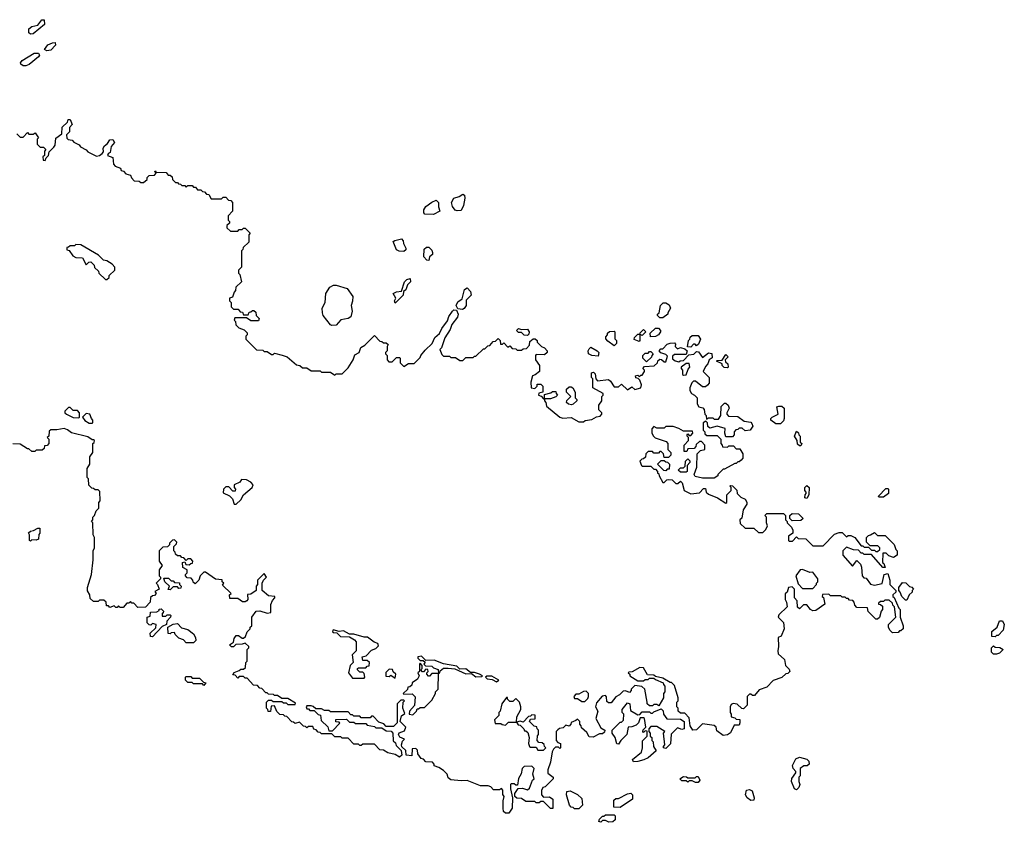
# Model space of a CAD drawing. Extents: x 2206940 to 2356632, y 511582 to 673215.
# Tile 146 of 228: x 2329932 to 2336628, y 579658 to 585118. Entities that reach past the tile are written whole.
import ezdxf

# ---------------------------------------------------------------- set-up
doc = ezdxf.new("R2010")
doc.units = 0

msp = doc.modelspace()

# ---------------------------------------------------------------- linework, layer by layer
at = {"layer": '0CON10XD'}
for points in [[(2330005, 585020), (2329995, 585030), (2329993.6, 585056.4), (2330015, 585072.5), (2330055, 585080), (2330081.7, 585118.3), (2330098.3, 585118.3), (2330100, 585085), (2330025, 585022.5), (2330005, 585020)], [(2330116.2, 584906.2), (2330100, 584915), (2330123.1, 584946.9), (2330155, 584961.2), (2330172.5, 584962.5), (2330176.2, 584945), (2330145, 584912), (2330116.2, 584906.2)], [(2329955, 584803.3), (2329940, 584815), (2329937.5, 584825), (2329948.3, 584841.7), (2330030.5, 584889.5), (2330060, 584890), (2330066.2, 584876.2), (2330060, 584865), (2329996.9, 584813.1), (2329975, 584803.8), (2329955, 584803.3)], [(2329911.7, 584341.7), (2329935, 584320), (2329955, 584320), (2329985, 584350), (2329995, 584340), (2330025, 584340), (2330038.3, 584348.3), (2330060, 584315), (2330050, 584305), (2330051.7, 584271.7), (2330071.7, 584251.7), (2330095, 584250), (2330110, 584235), (2330100, 584225), (2330100, 584195), (2330090, 584185), (2330093, 584163), (2330105, 584160), (2330111.7, 584178.3), (2330127.5, 584195), (2330131.7, 584218.3), (2330165, 584250), (2330172.5, 584265), (2330177.5, 584312.5), (2330218.3, 584341.7), (2330221.7, 584388.3), (2330258.3, 584421.7), (2330261.7, 584438.3), (2330275, 584440), (2330290, 584405), (2330270, 584385), (2330270, 584355), (2330250, 584335), (2330251.7, 584311.7), (2330263, 584303), (2330288.3, 584298.3), (2330300, 584285), (2330336.4, 584266.4), (2330345, 584253.3), (2330383.6, 584233.6), (2330395, 584220), (2330455, 584190), (2330475, 584193.8), (2330493, 584207), (2330501.7, 584218.3), (2330500, 584245), (2330510, 584260), (2330530, 584275), (2330545, 584300), (2330565, 584302.5), (2330576.4, 584283.6), (2330553.3, 584256.7), (2330547.5, 584215), (2330533.6, 584206.4), (2330530, 584195), (2330565, 584180), (2330570, 584135), (2330581.7, 584121.7), (2330618.3, 584108.3), (2330621.7, 584091.7), (2330638.3, 584088.3), (2330655, 584070), (2330685, 584060), (2330691.7, 584041.7), (2330711.7, 584021.7), (2330745, 584020), (2330755, 584010), (2330775, 584010), (2330798.3, 584031.7), (2330800, 584045), (2330811.7, 584058.3), (2330848.3, 584061.7), (2330860, 584075), (2330850, 584085), (2330855, 584090), (2330860, 584080), (2330928.3, 584078.3), (2330941.7, 584061.7), (2330955, 584060), (2330968.3, 584048.3), (2330971.7, 584031.7), (2330991.7, 584011.7), (2331005, 584010), (2331011.7, 584001.7), (2331025, 584000), (2331035, 583990), (2331055, 583990), (2331065, 583980), (2331075, 583990), (2331105, 583990), (2331115, 583980), (2331128.3, 583978.3), (2331141.7, 583961.7), (2331165, 583960), (2331175, 583950), (2331188.3, 583948.3), (2331201.7, 583931.7), (2331218.3, 583928.3), (2331235, 583900), (2331305, 583900), (2331315, 583910), (2331335, 583910), (2331351.7, 583891.7), (2331368.3, 583888.3), (2331380, 583875), (2331380, 583815), (2331350, 583785), (2331350, 583755), (2331360, 583745), (2331360, 583735), (2331341.7, 583718.3), (2331341.7, 583701.7), (2331365, 583680), (2331415, 583680), (2331425, 583690), (2331445, 583690), (2331455, 583700), (2331465, 583700), (2331500, 583665), (2331490, 583655), (2331490, 583605), (2331451.7, 583568.3), (2331450, 583555), (2331440, 583545), (2331440, 583435), (2331420, 583415), (2331420, 583395), (2331430, 583385), (2331440, 583335), (2331401.7, 583298.3), (2331400, 583275), (2331390, 583265), (2331378.3, 583231.7), (2331360, 583225), (2331360, 583205), (2331370, 583195), (2331370, 583165), (2331385, 583150), (2331418.3, 583148.3), (2331431.7, 583131.7), (2331448.3, 583128.3), (2331455, 583110), (2331485, 583110), (2331491.7, 583128.3), (2331505, 583130), (2331515, 583140), (2331525, 583140), (2331538.3, 583128.3), (2331540, 583105), (2331560, 583085), (2331555, 583070), (2331505, 583070), (2331475, 583090), (2331395, 583090), (2331390, 583075), (2331400, 583065), (2331401.7, 583041.7), (2331421.7, 583021.7), (2331458.3, 583008.3), (2331478.3, 582988.3), (2331480, 582975), (2331470, 582965), (2331470, 582945), (2331541.7, 582871.7), (2331585, 582870), (2331595, 582860), (2331615, 582860), (2331645, 582840), (2331655, 582840), (2331665, 582850), (2331717, 582837), (2331750, 582825), (2331815, 582770), (2331837, 582767), (2331855, 582750), (2331885, 582750), (2331915, 582730), (2331975, 582730), (2331985, 582720), (2332045, 582720), (2332075, 582700), (2332085, 582710), (2332125, 582710), (2332165, 582750), (2332200, 582805), (2332211.7, 582838.3), (2332240, 582855), (2332251.7, 582888.3), (2332280, 582905), (2332345, 582970), (2332381.7, 582931.7), (2332395, 582930), (2332405, 582920), (2332425, 582920), (2332438.3, 582908.3), (2332430, 582895), (2332430, 582865), (2332420, 582855), (2332420, 582845), (2332430, 582835), (2332430, 582805), (2332441.7, 582791.7), (2332465, 582790), (2332495, 582820), (2332515, 582820), (2332520, 582815), (2332520, 582785), (2332545, 582760), (2332575, 582780), (2332615, 582780), (2332625, 582790), (2332655, 582820), (2332660, 582835), (2332690.5, 582869.5), (2332736.7, 582915), (2332754.2, 582955.8), (2332786, 582984), (2332801.7, 583018.3), (2332840.5, 583069.5), (2332851.4, 583098.6), (2332876.2, 583135), (2332885, 583143.8), (2332903, 583143), (2332913.8, 583115), (2332910, 583095), (2332871.2, 583045), (2332858.3, 583011.7), (2332822.5, 582955), (2332800, 582885), (2332790, 582875), (2332801.7, 582841.7), (2332815, 582830), (2332855, 582830), (2332865, 582820), (2332895, 582820), (2332925, 582800), (2332945, 582800), (2332965, 582820), (2333015, 582820), (2333025, 582830), (2333035, 582830), (2333085, 582880), (2333095, 582880), (2333115, 582900), (2333128.3, 582901.7), (2333151.7, 582928.3), (2333168.3, 582931.7), (2333185, 582950), (2333200, 582935), (2333201.7, 582911.7), (2333215, 582910), (2333225, 582920), (2333251.7, 582891.7), (2333265, 582900), (2333281.7, 582881.7), (2333305, 582880), (2333315, 582870), (2333345, 582870), (2333355, 582880), (2333378.3, 582881.7), (2333400, 582905), (2333401.7, 582928.3), (2333423, 582947), (2333437, 582947), (2333450, 582935), (2333450, 582925), (2333480, 582895), (2333500, 582885), (2333520, 582865), (2333520, 582855), (2333501.7, 582838.3), (2333445, 582840), (2333440, 582835), (2333440, 582805), (2333467, 582767), (2333467.5, 582725), (2333438.3, 582701.7), (2333420, 582695), (2333408.3, 582651.7), (2333410, 582615), (2333435, 582610), (2333450, 582625), (2333451.7, 582638.3), (2333475, 582640), (2333490, 582625), (2333490, 582585), (2333461.7, 582578.3), (2333460, 582565), (2333478.3, 582558.3), (2333495, 582540), (2333500, 582540), (2333501.7, 582568.3), (2333545, 582580), (2333555, 582590), (2333578.3, 582588.3), (2333580, 582575), (2333590, 582565), (2333578.3, 582551.7), (2333541.7, 582538.3), (2333500, 582540), (2333500, 582525), (2333510, 582515), (2333515, 582490)], [(2332907, 583817), (2332893.6, 583823.6), (2332876.4, 583846.4), (2332868.8, 583875), (2332885, 583903.3), (2332920, 583915), (2332945, 583932.5), (2332957.5, 583925), (2332960, 583905), (2332950, 583855), (2332935, 583820), (2332907, 583817)], [(2332745, 583793.8), (2332686.4, 583796.4), (2332680, 583805), (2332680, 583825), (2332695, 583847.5), (2332735, 583877.5), (2332765, 583890), (2332780, 583875), (2332780, 583845), (2332790, 583815), (2332745, 583793.8)], [(2332545, 583542.5), (2332513.6, 583543.6), (2332495, 583552.5), (2332471.7, 583608.3), (2332483, 583617), (2332528.3, 583628.3), (2332540, 583615), (2332542.5, 583595), (2332557.5, 583565), (2332557, 583553), (2332545, 583542.5)], [(2330525, 583350), (2330540, 583365), (2330541.7, 583378.3), (2330580, 583415), (2330580, 583435), (2330560, 583455), (2330525, 583477.5), (2330503, 583483), (2330467, 583517), (2330347, 583587), (2330315, 583590), (2330305, 583580), (2330275, 583580), (2330265, 583570), (2330251.7, 583568.3), (2330251.7, 583551.7), (2330268.3, 583548.3), (2330293, 583513), (2330315, 583500), (2330358.3, 583498.3), (2330385, 583450), (2330401.7, 583468.3), (2330415, 583470), (2330438.3, 583448.3), (2330441.7, 583431.7), (2330468.3, 583408.3), (2330470, 583395), (2330515, 583350), (2330525, 583350)], [(2332715, 583480), (2332701.7, 583481.7), (2332680, 583505), (2332683, 583557), (2332698.3, 583571.7), (2332715, 583570), (2332735, 583550), (2332740, 583535), (2332738.3, 583521.7), (2332720, 583505), (2332715, 583480)], [(2332485, 583190), (2332480, 583205), (2332490, 583225), (2332472.5, 583255), (2332493.6, 583266.4), (2332528.3, 583271.7), (2332550, 583335), (2332565, 583350), (2332588.3, 583358.3), (2332590, 583335), (2332570, 583315), (2332558.3, 583281.7), (2332541.7, 583268.3), (2332540, 583245), (2332485, 583190)], [(2332055, 583037.5), (2332045, 583042.5), (2331996.7, 583105), (2331991.2, 583125), (2331990, 583155), (2332010, 583195), (2332014, 583256), (2332040.5, 583299.5), (2332065, 583313.3), (2332085, 583312.5), (2332158.8, 583288.8), (2332196.7, 583235), (2332196.1, 583203.9), (2332186.7, 583175), (2332193.3, 583135), (2332183.6, 583096.4), (2332165, 583086.2), (2332115, 583076.2), (2332085, 583040), (2332055, 583037.5)], [(2332943.8, 583146.2), (2332910.7, 583150.7), (2332901.2, 583175), (2332911.5, 583198.5), (2332940.7, 583219.3), (2332956.2, 583283.8), (2332975, 583293.3), (2332998.3, 583268.3), (2333001.2, 583245), (2332969.3, 583210.7), (2332967.5, 583175), (2332955, 583152.5), (2332943.8, 583146.2)], [(2334305, 583090), (2334285, 583090), (2334270, 583105), (2334270, 583115), (2334280, 583125), (2334290, 583175), (2334308.3, 583191.7), (2334325, 583192.5), (2334349.3, 583179.3), (2334357.5, 583155), (2334340, 583125), (2334340, 583115), (2334305, 583090)], [(2333385, 582970), (2333363, 582973), (2333345, 582990), (2333325, 582990), (2333310, 583005), (2333325, 583017.5), (2333345, 583010), (2333385, 583012.5), (2333397.5, 582995), (2333395, 582980), (2333385, 582970)], [(2333975, 582900), (2333930.7, 582930.7), (2333918.3, 582948.3), (2333918.3, 582961.7), (2333930, 582975), (2333930, 582985), (2333943, 582997), (2333975, 583000), (2333980, 582995), (2333978.3, 582948.3), (2333990, 582935), (2333990, 582915), (2333975, 582900)], [(2334145, 582930), (2334111.7, 582941.7), (2334113, 582957), (2334135, 582980), (2334150, 582980), (2334151.7, 582988.3), (2334175, 583010), (2334190, 582995), (2334165, 582970), (2334150, 582980), (2334150, 582935), (2334145, 582930)], [(2334221.7, 582961.7), (2334220, 582985), (2334255, 583020), (2334275, 583020), (2334290, 583005), (2334290, 582995), (2334276.4, 582973.6), (2334255, 582962.5), (2334221.7, 582961.7)], [(2334495, 582890), (2334472.5, 582892.5), (2334480, 582935), (2334490, 582945), (2334491.7, 582958.3), (2334505, 582970), (2334545, 582970), (2334562.5, 582945), (2334548.3, 582911.7), (2334535, 582900), (2334525, 582910), (2334515, 582910), (2334495, 582890)], [(2333515, 582490), (2333605, 582413.3), (2333625, 582407.5), (2333681.7, 582411.7), (2333733.6, 582383.6), (2333767, 582383), (2333778.3, 582391.7), (2333821.7, 582398.3), (2333855, 582417.5), (2333878.3, 582421.7), (2333890, 582435), (2333890, 582445), (2333870, 582465), (2333870, 582495), (2333890, 582525), (2333890, 582555), (2333900, 582565), (2333900, 582575), (2333830, 582615), (2333830, 582675), (2333820, 582685), (2333820, 582715), (2333835, 582720), (2333845, 582710), (2333850, 582675), (2333861.7, 582661.7), (2333935, 582670), (2333949.3, 582659.3), (2333975, 582620), (2334005, 582620), (2334025, 582640), (2334065, 582600), (2334095, 582620), (2334115, 582602.5), (2334157, 582613), (2334160, 582635), (2334150, 582665), (2334138.3, 582678.3), (2334121.7, 582681.7), (2334120, 582695), (2334135, 582700), (2334145, 582690), (2334155, 582700), (2334165, 582700), (2334180, 582725), (2334180, 582735), (2334170, 582745), (2334181.7, 582758.3), (2334247, 582763), (2334270, 582785), (2334271.7, 582798.3), (2334285, 582810), (2334297, 582807), (2334315, 582790), (2334325, 582790), (2334338.3, 582828.3), (2334325, 582840), (2334291.7, 582851.7), (2334280, 582865), (2334291.7, 582878.3), (2334305, 582880), (2334335, 582910), (2334355, 582917.5), (2334385, 582920), (2334391.7, 582911.7), (2334390, 582895), (2334405, 582880), (2334425, 582887.5), (2334455, 582880), (2334470, 582865), (2334465, 582840), (2334398.3, 582841.7), (2334385, 582840), (2334371.7, 582828.3), (2334371.7, 582811.7), (2334388.3, 582798.3), (2334415, 582790), (2334423, 582797), (2334445, 582800), (2334481.7, 582838.3), (2334517, 582843), (2334535, 582860), (2334548.3, 582858.3), (2334575, 582820), (2334615, 582852.5), (2334638.3, 582848.3), (2334641.7, 582818.3), (2334620, 582805), (2334611.7, 582778.3), (2334595, 582760), (2334580, 582725), (2334620, 582685), (2334620, 582645), (2334608.3, 582631.7), (2334595, 582620), (2334575, 582620), (2334528.3, 582658.3), (2334515, 582660), (2334501.7, 582648.3), (2334490, 582615), (2334490, 582595), (2334500, 582575), (2334520, 582565), (2334540, 582545), (2334540, 582505), (2334550, 582485), (2334577, 582477), (2334587, 582467), (2334590, 582435), (2334600, 582425), (2334601.7, 582401.7), (2334615, 582410), (2334645, 582410), (2334655, 582400), (2334685, 582400), (2334700, 582425), (2334703, 582487), (2334725, 582510), (2334735, 582510), (2334750, 582495), (2334757.5, 582475), (2334740, 582445), (2334740, 582435), (2334751.7, 582421.7), (2334815, 582420), (2334858.3, 582388.3), (2334905, 582380), (2334911.7, 582371.7), (2334917, 582353), (2334900, 582325), (2334865, 582322.5), (2334845, 582340), (2334825, 582340), (2334815, 582330), (2334801.7, 582328.3), (2334790, 582315), (2334790, 582295), (2334778.3, 582281.7), (2334735, 582280), (2334727.5, 582305), (2334728.3, 582338.3), (2334675, 582352.5), (2334625, 582340), (2334611.7, 582351.7), (2334610, 582375), (2334598.3, 582388.3), (2334580, 582375), (2334580, 582325), (2334590, 582315), (2334591.7, 582301.7), (2334605, 582290), (2334675, 582290), (2334700, 582265), (2334700, 582235), (2334710, 582225), (2334711.7, 582211.7), (2334745, 582210), (2334755, 582220), (2334785, 582220), (2334805, 582200), (2334828.3, 582198.3), (2334850, 582165), (2334850, 582135), (2334838.3, 582121.7), (2334825, 582110), (2334815, 582110), (2334805, 582100), (2334795, 582100), (2334725, 582060), (2334715, 582060), (2334680, 582025), (2334680, 582015), (2334655, 582000), (2334575, 582000), (2334525, 582010), (2334517.5, 582025), (2334537.5, 582075), (2334540, 582165), (2334561.7, 582188.3), (2334590, 582195), (2334590, 582225), (2334568.3, 582248.3), (2334555, 582250), (2334531.7, 582228.3), (2334530, 582215), (2334518.3, 582201.7), (2334475, 582200), (2334468.3, 582181.7), (2334451.7, 582181.7), (2334450, 582225), (2334480, 582255), (2334480, 582275), (2334470, 582285), (2334470, 582295), (2334475, 582300), (2334485, 582290), (2334495, 582290), (2334510, 582305), (2334508.3, 582318.3), (2334445, 582320), (2334415, 582337.5), (2334375, 582350), (2334325, 582350), (2334315, 582340), (2334265, 582340), (2334245, 582350), (2334230, 582335), (2334230, 582305), (2334242.5, 582285), (2334253, 582273), (2334328.3, 582248.3), (2334340, 582235), (2334340, 582195), (2334360, 582175), (2334360, 582155), (2334345, 582140), (2334315, 582140), (2334310, 582165), (2334295, 582180), (2334285, 582180), (2334275, 582170), (2334245, 582170), (2334235, 582180), (2334205, 582180), (2334190, 582165), (2334188.3, 582141.7), (2334175, 582130), (2334161.7, 582128.3), (2334150, 582115), (2334160, 582085), (2334165, 582080), (2334225, 582080), (2334245, 582060), (2334255, 582060), (2334270, 582045), (2334270, 582035), (2334278.3, 582028.3), (2334280, 582015), (2334305, 581970), (2334315, 581970), (2334333, 581987), (2334345, 581990), (2334368.3, 581988.3), (2334395, 581962.5), (2334407, 581963), (2334425, 581980), (2334437, 581967), (2334450, 581915), (2334495, 581892.5), (2334555, 581900), (2334581.7, 581928.3), (2334595, 581930), (2334600, 581905), (2334615, 581890), (2334676.7, 581866.7), (2334735, 581830), (2334740, 581835), (2334740, 581885), (2334770, 581915), (2334770, 581935), (2334760, 581945), (2334765, 581950), (2334778.3, 581948.3), (2334808.3, 581918.3), (2334810, 581895), (2334835, 581870), (2334866.4, 581856.4), (2334877, 581837), (2334877, 581823), (2334852.5, 581785), (2334841.7, 581728.3), (2334830, 581715), (2334831.7, 581691.7), (2334865, 581660), (2334925, 581660), (2334955, 581630), (2334985, 581630), (2335005, 581650), (2335017.5, 581675), (2335010, 581695), (2335010, 581735), (2335000, 581745), (2335011.7, 581758.3), (2335125, 581760), (2335140, 581745), (2335140, 581715), (2335150, 581705), (2335150, 581695), (2335180, 581665), (2335190, 581645), (2335190, 581625), (2335160, 581605), (2335160, 581575), (2335165, 581570), (2335188.3, 581571.7), (2335215, 581600), (2335225, 581590), (2335277, 581587), (2335325, 581540), (2335395, 581540), (2335471.7, 581618.3), (2335505, 581630), (2335525, 581630), (2335555, 581600), (2335565, 581610), (2335585, 581610), (2335610, 581595), (2335655, 581540), (2335665, 581540), (2335675, 581530), (2335705, 581530), (2335725, 581510), (2335745, 581510), (2335755, 581500), (2335765, 581500), (2335780, 581515), (2335780, 581525), (2335768.3, 581538.3), (2335715, 581540), (2335690, 581565), (2335690, 581595), (2335705, 581610), (2335717, 581613), (2335745, 581630), (2335765, 581610), (2335818.3, 581608.3), (2335878.3, 581548.3), (2335890, 581515), (2335900, 581505), (2335900, 581475), (2335875, 581460), (2335841.7, 581471.7), (2335825, 581490), (2335801.7, 581488.3), (2335800, 581425), (2335808.3, 581418.3), (2335818.3, 581391.7), (2335801.7, 581391.7), (2335725, 581480), (2335675, 581480), (2335665, 581490), (2335655, 581490), (2335635, 581510), (2335603, 581513), (2335555, 581530), (2335530, 581505), (2335530, 581475), (2335595, 581400), (2335625, 581440), (2335650, 581415), (2335657.5, 581395), (2335660, 581335), (2335671.7, 581321.7), (2335688.3, 581318.3), (2335718.3, 581278.3), (2335745, 581272.5), (2335797, 581283), (2335810, 581345), (2335835, 581350), (2335850, 581305), (2335850, 581275), (2335890, 581235), (2335890, 581225), (2335870, 581205), (2335870, 581195), (2335878.3, 581188.3), (2335910, 581115), (2335920, 581105), (2335920, 581055), (2335940, 580995), (2335940, 580975), (2335925, 580960), (2335915, 580960), (2335905, 580950), (2335868.3, 580948.3), (2335850, 580965), (2335840, 580985), (2335840, 581005), (2335890, 581055), (2335880, 581125), (2335870, 581135), (2335868.3, 581148.3), (2335845, 581170), (2335815, 581170), (2335805, 581160), (2335785, 581160), (2335771.7, 581148.3), (2335771.7, 581141.7), (2335785, 581140), (2335798.3, 581128.3), (2335800, 581105), (2335790, 581095), (2335778.3, 581051.7), (2335765, 581040), (2335755, 581040), (2335701.7, 581091.7), (2335698.3, 581118.3), (2335625, 581120), (2335610, 581135), (2335607, 581157), (2335598.3, 581168.3), (2335575, 581170), (2335565, 581180), (2335555, 581180), (2335545, 581190), (2335525, 581190), (2335515, 581200), (2335445, 581200), (2335435, 581210), (2335391.7, 581208.3), (2335390, 581195), (2335397.5, 581187.5), (2335407, 581143), (2335345, 581100), (2335325, 581097.5), (2335310, 581105), (2335285, 581137.5), (2335263, 581137), (2335235, 581110), (2335221.7, 581121.7), (2335220, 581165), (2335200, 581185), (2335200, 581245), (2335185, 581260), (2335160, 581255), (2335150, 581225), (2335138.3, 581211.7)], [(2333865, 582830), (2333823.6, 582833.6), (2333800, 582845), (2333797.5, 582865), (2333805, 582880), (2333815, 582890), (2333860, 582865), (2333870, 582855), (2333865, 582830)], [(2334195, 582790), (2334170, 582815), (2334170, 582835), (2334185, 582850), (2334205, 582850), (2334215, 582860), (2334225, 582860), (2334240, 582845), (2334230, 582835), (2334228.3, 582821.7), (2334195, 582790)], [(2334745, 582750), (2334721.7, 582751.7), (2334710, 582765), (2334708.3, 582778.3), (2334670, 582795), (2334675, 582800), (2334708.3, 582801.7), (2334735, 582840), (2334750, 582825), (2334730, 582805), (2334731.7, 582791.7), (2334747, 582777), (2334750, 582755), (2334745, 582750)], [(2334445, 582700), (2334465, 582702.5), (2334478.3, 582741.7), (2334490, 582755), (2334485, 582780), (2334465, 582780), (2334430, 582755), (2334430, 582745), (2334440, 582735), (2334440, 582705), (2334445, 582700)], [(2333685, 582497.5), (2333665, 582502.5), (2333650, 582515), (2333651.7, 582528.3), (2333680, 582555), (2333650, 582585), (2333650, 582605), (2333668.3, 582621.7), (2333681.7, 582621.7), (2333693, 582613), (2333710, 582585), (2333710, 582545), (2333720, 582535), (2333720, 582525), (2333695, 582502.5), (2333685, 582497.5)], [(2335105, 582370), (2335075, 582370), (2335040, 582395), (2335040, 582405), (2335050, 582415), (2335090, 582435), (2335080, 582485), (2335095, 582490), (2335115, 582490), (2335130, 582475), (2335130, 582405), (2335125, 582390), (2335105, 582370)], [(2330335, 582410), (2330340, 582415), (2330340, 582445), (2330325, 582460), (2330295, 582460), (2330275, 582480), (2330265, 582480), (2330240, 582455), (2330240, 582445), (2330250, 582435), (2330295, 582412.5), (2330335, 582410)], [(2330425, 582373.3), (2330430, 582375), (2330430, 582395), (2330420, 582405), (2330410, 582435), (2330385, 582440), (2330360, 582415), (2330375, 582392.5), (2330404.1, 582374.1), (2330425, 582373.3)], [(2331448.3, 581158.3), (2331415, 581180), (2331361.7, 581181.7), (2331360, 581205), (2331370, 581215), (2331311.7, 581271.7), (2331320, 581285), (2331310, 581295), (2331308.3, 581308.3), (2331263, 581313), (2331195, 581360), (2331185, 581360), (2331160, 581335), (2331150, 581305), (2331125, 581280), (2331111.7, 581291.7), (2331110, 581305), (2331098.3, 581318.3), (2331071.7, 581321.7), (2331060, 581335), (2331060, 581345), (2331070, 581355), (2331070, 581375), (2331041.7, 581391.7), (2331040, 581425), (2331055, 581430), (2331061.7, 581411.7), (2331085, 581410), (2331095, 581420), (2331108.3, 581421.7), (2331110, 581435), (2331095, 581450), (2331075, 581450), (2331065, 581440), (2331048.3, 581458.3), (2331035, 581460), (2331025, 581470), (2331005, 581470), (2330991.7, 581481.7), (2330990, 581495), (2330980, 581505), (2330980, 581535), (2330998.3, 581551.7), (2331000, 581565), (2330985, 581580), (2330971.7, 581578.3), (2330951.7, 581558.3), (2330950, 581545), (2330938.3, 581531.7), (2330905, 581530), (2330880, 581505), (2330880, 581435), (2330900, 581405), (2330880, 581375), (2330880, 581335), (2330890, 581325), (2330890, 581315), (2330860, 581285), (2330870, 581275), (2330880, 581245), (2330851.7, 581228.3), (2330860, 581215), (2330848.3, 581201.7), (2330835, 581200), (2330821.7, 581188.3), (2330820, 581155), (2330788.3, 581121.7), (2330735, 581120), (2330708.3, 581148.3), (2330695, 581150), (2330685, 581160), (2330675, 581150), (2330661.7, 581148.3), (2330635, 581120), (2330615, 581120), (2330605, 581130), (2330595, 581120), (2330585, 581120), (2330575, 581130), (2330545, 581120), (2330535, 581130), (2330521.7, 581131.7), (2330520, 581155), (2330505, 581170), (2330475, 581170), (2330465, 581160), (2330435, 581160), (2330411.7, 581181.7), (2330410, 581205), (2330393, 581233), (2330392.5, 581255), (2330420, 581345), (2330432.5, 581445), (2330432.5, 581505), (2330440, 581525), (2330440, 581595), (2330432.5, 581615), (2330430, 581695), (2330420, 581705), (2330430, 581715), (2330430, 581735), (2330440, 581745), (2330451.7, 581778.3), (2330470, 581795), (2330470, 581835), (2330480, 581845), (2330478.3, 581908.3), (2330465, 581920), (2330445, 581920), (2330435, 581930), (2330421.7, 581931.7), (2330401.7, 581951.7), (2330400, 581995), (2330390, 582005), (2330390, 582065), (2330410, 582095), (2330410, 582145), (2330430, 582175), (2330430, 582235), (2330438.3, 582241.7), (2330440, 582255), (2330435, 582260), (2330425, 582260), (2330395, 582280), (2330285, 582307.5), (2330258.3, 582328.3), (2330235, 582336.7), (2330185, 582327.5), (2330145, 582327.5), (2330131.7, 582318.3), (2330130, 582285), (2330120, 582275), (2330130, 582265), (2330130, 582235), (2330118.3, 582221.7), (2330101.7, 582218.3), (2330098.3, 582201.7), (2330085, 582190), (2330045, 582190), (2330035, 582180), (2330015, 582180), (2329995, 582200), (2329985, 582200), (2329935, 582230), (2329885, 582232.5)], [(2335245, 582220), (2335235, 582220), (2335221.7, 582231.7), (2335220, 582255), (2335200, 582285), (2335215, 582320), (2335228.3, 582308.3), (2335230, 582295), (2335240, 582285), (2335240, 582245), (2335250, 582235), (2335245, 582220)], [(2334325, 582050), (2334311.7, 582051.7), (2334270, 582095), (2334295, 582120), (2334315, 582120), (2334325, 582110), (2334338.3, 582108.3), (2334350, 582095), (2334348.3, 582061.7), (2334335, 582060), (2334325, 582050)], [(2334465, 582040), (2334425, 582040), (2334410, 582055), (2334425, 582070), (2334445, 582070), (2334458.3, 582081.7), (2334460, 582115), (2334475, 582130), (2334488.3, 582118.3), (2334490, 582105), (2334470, 582085), (2334470, 582045), (2334465, 582040)], [(2331391.7, 581821.7), (2331405, 581822.5), (2331435, 581852.5), (2331453.6, 581886.4), (2331513.3, 581935), (2331518.8, 581955), (2331505, 581971.2), (2331475, 581987.5), (2331440, 581990), (2331428.3, 581971.7), (2331390, 581955), (2331390, 581935), (2331400, 581925), (2331398.3, 581911.7), (2331381.7, 581911.7), (2331355, 581940), (2331335, 581940), (2331317.5, 581925), (2331315, 581900), (2331358.3, 581878.3), (2331378.3, 581858.3), (2331391.7, 581821.7)], [(2335285, 581860), (2335270, 581865), (2335273, 581887), (2335280, 581895), (2335280, 581905), (2335270, 581915), (2335270, 581935), (2335285, 581950), (2335300, 581935), (2335297.5, 581885), (2335285, 581860)], [(2335805, 581870), (2335775, 581870), (2335773, 581877), (2335821.7, 581928.3), (2335835, 581930), (2335840, 581925), (2335840, 581895), (2335805, 581870)], [(2335185, 581710), (2335170, 581725), (2335170, 581745), (2335185, 581760), (2335227, 581757), (2335260, 581725), (2335245, 581712.5), (2335185, 581710)], [(2330005, 581570), (2330000, 581575), (2330000, 581615), (2329991.7, 581628.3), (2330005, 581640), (2330027, 581643), (2330055, 581660), (2330068.3, 581658.3), (2330070, 581625), (2330063, 581617), (2330060, 581585), (2330045, 581577.5), (2330015, 581580), (2330005, 581570)], [(2335138.3, 581211.7), (2335137.5, 581175), (2335147, 581157), (2335150, 581125), (2335095, 581070), (2335090, 581055), (2335127, 581017), (2335130, 580975), (2335110, 580925), (2335090, 580915), (2335092.5, 580855), (2335087.5, 580825), (2335090, 580805), (2335132.5, 580765), (2335140, 580725), (2335165, 580700), (2335170, 580685), (2335155, 580670), (2335141.7, 580668.3), (2335115, 580642.5), (2335055, 580622.5), (2335013, 580577), (2334961.2, 580558.8), (2334928.3, 580521.7), (2334915, 580520), (2334905, 580530), (2334895, 580530), (2334880, 580515), (2334880, 580455), (2334855, 580430), (2334841.7, 580431.7), (2334811.7, 580461.7), (2334783.3, 580466.7), (2334770, 580460), (2334762.5, 580445), (2334762.5, 580405), (2334770, 580395), (2334770, 580375), (2334795, 580370), (2334805, 580360), (2334828.3, 580358.3), (2334830, 580335), (2334825, 580320), (2334791.7, 580318.3), (2334765, 580267.5), (2334745, 580252.5), (2334715, 580250), (2334671.7, 580281.7), (2334667.5, 580305), (2334655, 580317.5), (2334575, 580327.5), (2334535, 580287.5), (2334510, 580285), (2334492.5, 580315), (2334485, 580370), (2334455, 580400), (2334425, 580400), (2334410, 580415), (2334410, 580435), (2334400, 580445), (2334400, 580475), (2334410, 580485), (2334410, 580505), (2334385, 580590), (2334365, 580610), (2334355, 580610), (2334305, 580640), (2334255, 580650), (2334245, 580660), (2334201.7, 580661.7), (2334175, 580710), (2334148.3, 580711.7), (2334097, 580683), (2334075, 580680), (2334070, 580675), (2334080, 580665), (2334080, 580655), (2334135, 580620), (2334175, 580620), (2334185, 580630), (2334205, 580630), (2334215, 580640), (2334245, 580640), (2334255, 580630), (2334308.3, 580608.3), (2334310, 580595), (2334320, 580585), (2334320, 580545), (2334310, 580535), (2334310, 580505), (2334278.3, 580451.7), (2334265, 580460), (2334245, 580460), (2334235, 580450), (2334215, 580450), (2334200, 580465), (2334200, 580475), (2334183, 580563), (2334161.7, 580581.7), (2334115, 580590), (2334090, 580565), (2334090, 580555), (2334078.3, 580541.7), (2334051.7, 580551.7), (2334035, 580550), (2334010, 580525), (2333987, 580513), (2333955, 580470), (2333935, 580470), (2333925, 580480), (2333921.7, 580511.7), (2333915, 580520), (2333893.6, 580516.4), (2333855, 580470), (2333847.5, 580445), (2333862.5, 580415), (2333850, 580365), (2333885, 580300), (2333910, 580285), (2333908.3, 580271.7), (2333895, 580260), (2333875, 580260), (2333831.7, 580238.3), (2333805, 580240), (2333788.3, 580268.3), (2333751.7, 580301.7), (2333750, 580315), (2333740, 580325), (2333740, 580345), (2333725, 580360), (2333715, 580350), (2333681.7, 580338.3), (2333680, 580325), (2333668.3, 580311.7), (2333645, 580320), (2333628.3, 580301.7), (2333603, 580297), (2333591.7, 580288.3), (2333580, 580275), (2333580, 580215), (2333591.7, 580201.7), (2333610, 580195), (2333610, 580165), (2333605, 580160), (2333595, 580170), (2333575, 580170), (2333563, 580157), (2333553, 580137), (2333541.7, 580068.3), (2333522.5, 580015), (2333523, 579993), (2333560, 579965), (2333560, 579955), (2333505, 579900), (2333490, 579895), (2333480, 579875), (2333480, 579845), (2333495, 579830), (2333535, 579832.5), (2333557.5, 579815), (2333558.3, 579751.7), (2333541.7, 579751.7), (2333495, 579800), (2333475, 579800), (2333465, 579790), (2333445, 579790), (2333435, 579800), (2333375, 579800), (2333345, 579820), (2333313, 579823), (2333300, 579835), (2333300, 579855), (2333321.7, 579888.3), (2333351.7, 579891.7), (2333385, 579880), (2333398.3, 579891.7), (2333420, 579945), (2333430, 579955), (2333422.5, 579985), (2333430, 580025), (2333415, 580040), (2333361.7, 580038.3), (2333350, 580025), (2333341.7, 579988.3), (2333323, 579957), (2333318.3, 579911.7), (2333305, 579910), (2333295, 579920), (2333275, 579920), (2333270, 579915), (2333270, 579885), (2333282.5, 579825), (2333280, 579755), (2333258.3, 579721.7), (2333235, 579720), (2333223, 579733), (2333220, 579755), (2333220, 579805), (2333227.5, 579835), (2333218.3, 579848.3), (2333217.5, 579877.5), (2333208.3, 579888.3), (2333195, 579880), (2333155, 579880), (2333135, 579900), (2333117, 579907), (2333065, 579907.5), (2332975, 579942.5), (2332935, 579940), (2332865, 579947.5), (2332845, 579960), (2332840, 579985), (2332815, 580010), (2332781.7, 580031.7), (2332751.7, 580041.7), (2332750, 580055), (2332738.3, 580068.3), (2332695, 580070), (2332677, 580087), (2332661.7, 580091.7), (2332640, 580125), (2332638.3, 580148.3), (2332625, 580160), (2332601.7, 580158.3), (2332598.3, 580111.7), (2332560, 580115), (2332557, 580147), (2332531.7, 580171.7), (2332527.5, 580185), (2332535, 580210), (2332550, 580225), (2332517, 580237), (2332507.5, 580255), (2332513.3, 580266.7), (2332548.3, 580281.7), (2332557.5, 580305), (2332520, 580345), (2332527.5, 580382.5), (2332551.7, 580398.3), (2332536.7, 580435), (2332540, 580475), (2332550, 580485), (2332545, 580490), (2332525, 580490), (2332500, 580465), (2332500, 580335), (2332475, 580310), (2332425, 580310), (2332408.3, 580328.3), (2332375, 580340), (2332335, 580380), (2332325, 580380), (2332315, 580370), (2332255, 580370), (2332245, 580380), (2332205, 580380), (2332195, 580390), (2332185, 580390), (2332165, 580410), (2332045, 580410), (2332035, 580420), (2332005, 580420), (2331985, 580430), (2331945, 580430), (2331927, 580447), (2331915, 580450), (2331885, 580450), (2331880, 580445), (2331885, 580430), (2331895, 580430), (2331905, 580420), (2331935, 580420), (2331961.7, 580391.7), (2331978.3, 580388.3), (2331981.7, 580351.7), (2332028.3, 580308.3), (2332035, 580280), (2332058.3, 580281.7), (2332108.3, 580331.7), (2332105, 580340), (2332081.7, 580341.7), (2332081.7, 580358.3), (2332155, 580360), (2332175, 580340), (2332205, 580340), (2332215, 580330), (2332285, 580330), (2332295, 580320), (2332345, 580310), (2332355, 580300), (2332395, 580300), (2332425, 580280), (2332458.3, 580278.3), (2332470, 580265), (2332471.7, 580211.7), (2332488.3, 580198.3), (2332491.7, 580181.7), (2332527, 580147), (2332530, 580115), (2332515, 580102.5), (2332485, 580120), (2332435, 580130), (2332405, 580150), (2332381.7, 580151.7), (2332345, 580190), (2332265, 580190), (2332255, 580180), (2332245, 580180), (2332235, 580190), (2332205, 580190), (2332165, 580230), (2332125, 580230), (2332115, 580240), (2332075, 580240), (2332055, 580260), (2331985, 580260), (2331975, 580270), (2331961.7, 580271.7), (2331948.3, 580288.3), (2331931.7, 580291.7), (2331925, 580310), (2331895, 580310), (2331885, 580300), (2331875, 580310), (2331861.7, 580311.7), (2331835, 580340), (2331805, 580330), (2331795, 580340), (2331781.7, 580341.7), (2331748.3, 580378.3), (2331735, 580380), (2331725, 580390), (2331701.7, 580391.7), (2331681.7, 580411.7), (2331665, 580450), (2331641.7, 580448.3), (2331638.3, 580411.7), (2331621.7, 580411.7), (2331620, 580425), (2331610, 580435), (2331610, 580475), (2331625, 580490), (2331645, 580490), (2331655, 580480), (2331715, 580480), (2331725, 580470), (2331745, 580470), (2331755, 580460), (2331805, 580460), (2331808.3, 580468.3), (2331755, 580500), (2331715, 580500), (2331685, 580520), (2331665, 580520), (2331657, 580527), (2331625, 580530), (2331615, 580540), (2331605, 580540), (2331578.3, 580568.3), (2331565, 580570), (2331548.3, 580588.3), (2331521.7, 580591.7), (2331478.3, 580638.3), (2331465, 580640), (2331455, 580650), (2331425, 580650), (2331415, 580640), (2331398.3, 580658.3), (2331381.7, 580661.7), (2331391.7, 580678.3), (2331425, 580690), (2331435, 580700), (2331455, 580700), (2331468.3, 580711.7), (2331470, 580745), (2331480, 580755), (2331480, 580835), (2331490, 580845), (2331490, 580855), (2331465, 580877.5), (2331445, 580870), (2331403, 580867), (2331385, 580852.5), (2331373, 580853), (2331360, 580865), (2331386.4, 580883.6), (2331391.2, 580908.8), (2331405, 580928.8), (2331419.5, 580929.5), (2331445, 580910), (2331455, 580910), (2331468.3, 580921.7), (2331480, 580955), (2331500, 580975), (2331500, 580985), (2331510, 580995), (2331510, 581055), (2331540, 581095), (2331565, 581097.5), (2331615, 581080), (2331640, 581085), (2331640.7, 581139.3), (2331651.7, 581168.3), (2331667.5, 581185), (2331667.5, 581195), (2331625, 581200), (2331580, 581235), (2331580, 581285), (2331590, 581305), (2331610, 581325), (2331595, 581350), (2331550, 581305), (2331550, 581275), (2331540, 581265), (2331540, 581235), (2331505, 581210), (2331481.7, 581208.3), (2331482.5, 581175), (2331477.5, 581165), (2331465, 581157.5), (2331448.3, 581158.3)], [(2335325, 581250), (2335350, 581275), (2335350, 581285), (2335360, 581295), (2335360, 581315), (2335325, 581360), (2335305, 581357.5), (2335255, 581377.5), (2335240, 581375), (2335210, 581335), (2335225, 581280), (2335255, 581250), (2335325, 581250)], [(2330955, 581240), (2330941.7, 581241.7), (2330950, 581265), (2330920, 581295), (2330911.7, 581318.3), (2330945, 581320), (2330961.7, 581301.7), (2330975, 581300), (2330985, 581290), (2331018.3, 581288.3), (2331020, 581275), (2331030, 581265), (2331028.3, 581251.7), (2331015, 581250), (2331005, 581260), (2330975, 581260), (2330955, 581240)], [(2335965, 581170), (2335955, 581170), (2335930, 581195), (2335920, 581225), (2335910, 581235), (2335910, 581255), (2335935, 581290), (2335958.3, 581288.3), (2335981.7, 581261.7), (2335998.3, 581258.3), (2336010, 581245), (2336000, 581235), (2336000, 581225), (2335980, 581205), (2335965, 581170)], [(2330835, 580920), (2330821.7, 580921.7), (2330820, 580945), (2330858.3, 580981.7), (2330860, 581005), (2330835, 581010), (2330825, 581000), (2330811.7, 581001.7), (2330800, 581015), (2330800, 581055), (2330820, 581060), (2330821.7, 581088.3), (2330865, 581090), (2330880, 581100), (2330881.7, 581108.3), (2330895, 581110), (2330910, 581095), (2330908.3, 581081.7), (2330900, 581080), (2330900, 581060), (2330925, 581060), (2330935, 581070), (2330955, 581070), (2330960, 581065), (2330957.5, 581055), (2330932.5, 581027.5), (2330930, 581005), (2330900.7, 580989.3), (2330835, 580920)], [(2336565, 580920), (2336541.7, 580921.7), (2336543, 580957), (2336580, 580985), (2336595, 581030), (2336615, 581030), (2336627.5, 581005), (2336620, 580965), (2336585, 580930), (2336575, 580930), (2336565, 580920)], [(2331115, 580880), (2331065, 580880), (2331045, 580900), (2331015, 580910), (2330990, 580935), (2330985, 580950), (2330963, 580947), (2330955, 580940), (2330941.7, 580941.7), (2330940, 580985), (2330975, 581006.7), (2331005, 581010), (2331031.7, 580981.7), (2331075, 580970), (2331115, 580940), (2331127.5, 580915), (2331130, 580895), (2331115, 580880)], [(2332275, 580640), (2332280, 580645), (2332275, 580670), (2332265, 580680), (2332245, 580680), (2332230, 580695), (2332230, 580705), (2332235, 580710), (2332285, 580710), (2332295, 580720), (2332308.3, 580721.7), (2332310, 580745), (2332295, 580760), (2332265, 580760), (2332260, 580785), (2332288.3, 580791.7), (2332325, 580830), (2332355, 580840), (2332371.7, 580858.3), (2332367.5, 580875), (2332343, 580883), (2332297, 580917), (2332275, 580917.5), (2332205, 580937.5), (2332175, 580937.5), (2332135, 580960), (2332105, 580957.5), (2332063, 580967), (2332060, 580955), (2332065, 580950), (2332088.3, 580948.3), (2332113, 580923), (2332175, 580920), (2332209.3, 580899.3), (2332220, 580885), (2332220, 580825), (2332193, 580797), (2332200, 580745), (2332180, 580725), (2332167.5, 580675), (2332195, 580640), (2332275, 580640)], [(2336575, 580802.5), (2336553, 580803), (2336540, 580815), (2336540, 580845), (2336555, 580860), (2336565, 580850), (2336597, 580847), (2336620, 580835), (2336595, 580810), (2336575, 580802.5)], [(2333035, 580647.5), (2333075, 580650), (2333080, 580655), (2333060, 580665), (2333025, 580676.7), (2332998.3, 580678.3), (2332965, 580702.5), (2332925, 580700), (2332905, 580720), (2332815, 580737.5), (2332751.7, 580761.7), (2332695, 580760), (2332665, 580787.5), (2332640, 580785), (2332640, 580775), (2332655, 580760), (2332675, 580760), (2332688.3, 580748.3), (2332680, 580735), (2332691.7, 580721.7), (2332735, 580720), (2332745, 580710), (2332778.3, 580698.3), (2332780, 580670), (2332790, 580675), (2332791.7, 580688.3), (2332813, 580707), (2332845, 580707.5), (2332891.7, 580701.7), (2332965, 580667.5), (2333005, 580670), (2333035, 580647.5)], [(2332485, 580640), (2332490, 580665), (2332471.7, 580681.7), (2332468.3, 580698.3), (2332445, 580700), (2332421.7, 580678.3), (2332421.7, 580651.7), (2332445, 580650), (2332455, 580660), (2332485, 580640)], [(2332605, 580390), (2332630, 580415), (2332635, 580430), (2332645, 580430), (2332655, 580440), (2332685, 580440), (2332735, 580490), (2332760, 580535), (2332760, 580545), (2332777.5, 580565), (2332780, 580670), (2332735, 580670), (2332718.3, 580651.7), (2332711.7, 580651.7), (2332700, 580665), (2332700, 580675), (2332710, 580685), (2332708.3, 580698.3), (2332695, 580700), (2332678.3, 580681.7), (2332671.7, 580681.7), (2332660, 580695), (2332670, 580705), (2332670, 580725), (2332655, 580740), (2332650, 580735), (2332650, 580685), (2332640, 580675), (2332647.5, 580655), (2332638.3, 580631.7), (2332601.7, 580608.3), (2332598.3, 580591.7), (2332585, 580580), (2332571.7, 580578.3), (2332568.3, 580561.7), (2332540, 580535), (2332545, 580530), (2332601.7, 580531.7), (2332621.7, 580511.7), (2332617, 580453), (2332583.3, 580415), (2332580, 580395), (2332605, 580390)], [(2331185, 580590), (2331175, 580600), (2331115, 580600), (2331105, 580610), (2331075, 580610), (2331060, 580625), (2331060, 580645), (2331065, 580650), (2331095, 580650), (2331105, 580640), (2331155, 580640), (2331181.7, 580611.7), (2331198.3, 580608.3), (2331185, 580590)], [(2333175, 580613.3), (2333190, 580625), (2333141.7, 580651.7), (2333108.3, 580651.7), (2333100, 580645), (2333110, 580635), (2333145, 580630), (2333175, 580613.3)], [(2333775, 580480), (2333795, 580500), (2333800, 580515), (2333800, 580535), (2333785, 580550), (2333765, 580547.5), (2333735, 580530), (2333715, 580530), (2333700, 580515), (2333705, 580500), (2333725, 580500), (2333755, 580480), (2333775, 580480)], [(2333235, 580320), (2333255, 580340), (2333310, 580340), (2333313, 580377), (2333340, 580425), (2333340, 580445), (2333330, 580475), (2333305, 580500), (2333285, 580480), (2333265, 580480), (2333250, 580495), (2333248.3, 580508.3), (2333241.7, 580508.3), (2333210, 580465), (2333200, 580415), (2333190, 580405), (2333190, 580385), (2333160, 580355), (2333165, 580330), (2333205, 580330), (2333213, 580323), (2333235, 580320)], [(2334105, 580070), (2334100, 580085), (2334160, 580135), (2334167.5, 580165), (2334168.3, 580211.7), (2334200, 580245), (2334198.3, 580278.3), (2334185, 580280), (2334175, 580270), (2334170, 580275), (2334171.7, 580288.3), (2334190, 580305), (2334180, 580365), (2334175, 580370), (2334151.7, 580368.3), (2334140, 580335), (2334125, 580320), (2334095, 580307.5), (2334070, 580305), (2334060, 580255), (2334020, 580215), (2334005, 580190), (2333991.7, 580191.7), (2333982.5, 580235), (2333960, 580265), (2333960, 580285), (2334015, 580340), (2334025, 580340), (2334037, 580353), (2334040, 580395), (2334030, 580405), (2334030, 580425), (2334065, 580470), (2334080, 580465), (2334085, 580420), (2334135, 580390), (2334148.3, 580391.7), (2334165, 580410), (2334215, 580410), (2334225, 580400), (2334235, 580400), (2334245, 580410), (2334295, 580430), (2334307, 580417), (2334310, 580395), (2334331.7, 580361.7), (2334425, 580360), (2334450, 580345), (2334450, 580295), (2334435, 580290), (2334405, 580300), (2334361.7, 580258.3), (2334357, 580193), (2334325, 580160), (2334310, 580165), (2334310, 580175), (2334320, 580185), (2334310, 580265), (2334320, 580275), (2334265, 580310), (2334225, 580310), (2334210, 580295), (2334210, 580275), (2334220, 580265), (2334220, 580245), (2334230, 580235), (2334230, 580215), (2334240, 580205), (2334243, 580173), (2334260, 580145), (2334205, 580097.5), (2334177, 580083), (2334135, 580072.5), (2334105, 580070)], [(2333495, 580150), (2333510, 580165), (2333500, 580175), (2333498.3, 580188.3), (2333485, 580200), (2333461.7, 580201.7), (2333450, 580215), (2333453, 580247), (2333460, 580255), (2333460, 580285), (2333450, 580295), (2333448.3, 580308.3), (2333431.7, 580311.7), (2333400, 580345), (2333405, 580360), (2333438.3, 580361.7), (2333438.3, 580388.3), (2333415, 580390), (2333405, 580380), (2333391.7, 580378.3), (2333355, 580340), (2333335, 580347.5), (2333310, 580340), (2333321.7, 580321.7), (2333335, 580320), (2333360, 580295), (2333365, 580280), (2333375, 580280), (2333388.3, 580268.3), (2333397.5, 580235), (2333392.5, 580195), (2333400, 580175), (2333405, 580170), (2333445, 580170), (2333455, 580150), (2333495, 580150)], [(2335215, 579880), (2335200, 579885), (2335180, 579935), (2335183.3, 579956.7), (2335210, 579995), (2335210, 580005), (2335192.5, 580025), (2335187.5, 580045), (2335210.7, 580089.3), (2335235, 580102.5), (2335285, 580087.5), (2335297.5, 580075), (2335300, 580055), (2335287, 580043), (2335265, 580042.5), (2335240, 580025), (2335240, 579975), (2335230, 579965), (2335230, 579935), (2335237.5, 579915), (2335230, 579895), (2335215, 579880)], [(2334528.3, 579928.3), (2334505, 579940), (2334485, 579940), (2334475, 579932.5), (2334465, 579940), (2334435, 579940), (2334420, 579955), (2334445, 579970), (2334467, 579967), (2334475, 579960), (2334525, 579960), (2334535, 579970), (2334545, 579970), (2334557.5, 579945), (2334545, 579930), (2334528.3, 579928.3)], [(2334905, 579807.5), (2334880, 579825), (2334866.7, 579845), (2334873.6, 579876.4), (2334895, 579882.5), (2334912.5, 579872.5), (2334927.5, 579825), (2334925, 579810), (2334905, 579807.5)], [(2333735, 579750), (2333705, 579750), (2333695, 579760), (2333681.7, 579761.7), (2333670, 579775), (2333650, 579845), (2333651.7, 579868.3), (2333675, 579872.5), (2333725, 579847.5), (2333755, 579820), (2333760, 579775), (2333735, 579750)], [(2334015, 579760), (2333971.7, 579761.7), (2333971.7, 579808.3), (2333985, 579820), (2334005, 579820), (2334065, 579852.5), (2334087.5, 579857.5), (2334100, 579845), (2334100, 579815), (2334015, 579760)], [(2333938.3, 579658.3), (2333915, 579670), (2333895, 579670), (2333885, 579660), (2333870, 579665), (2333875, 579680), (2333895, 579700), (2333905, 579700), (2333915, 579710), (2333975, 579710), (2333981.7, 579701.7), (2333982.5, 579675), (2333965, 579662.5), (2333938.3, 579658.3)]]:
    msp.add_lwpolyline(points, dxfattribs=at)

doc.saveas('drawing.dxf')
